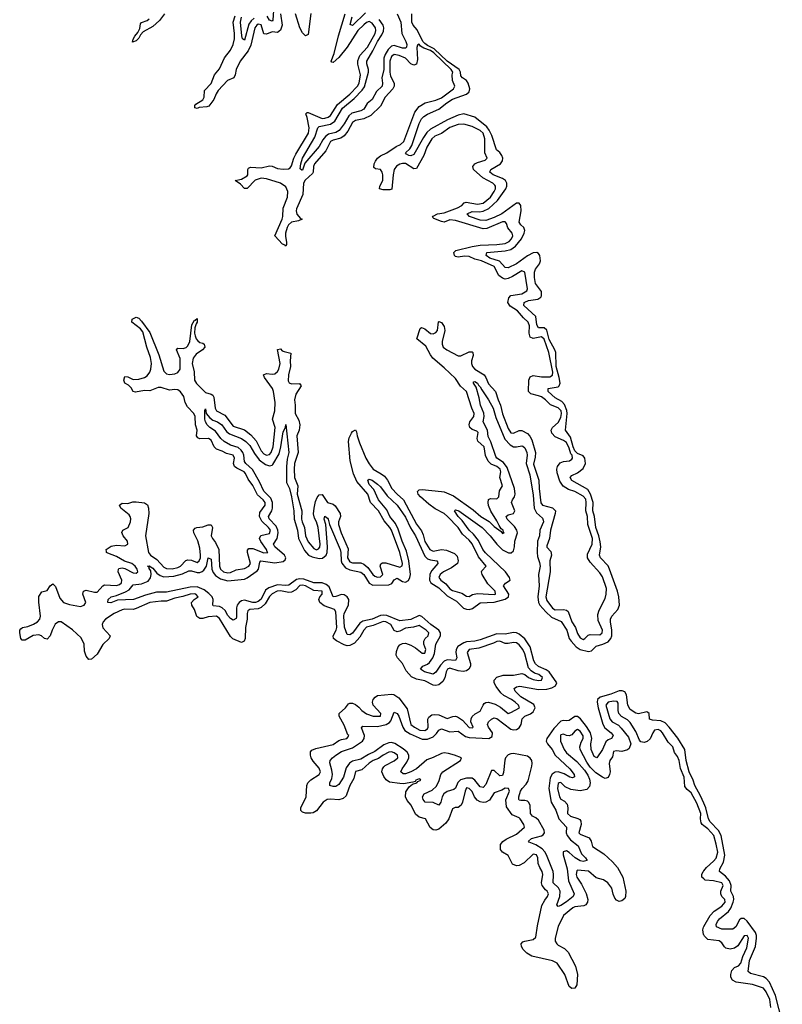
# Model space of a CAD drawing. Header units: inches. Extents: x 2494115 to 2685112, y 774173 to 915163.
# Tile 181 of 215: x 2665072 to 2670565, y 860474 to 867568. Entities that reach past the tile are written whole.
import ezdxf

# ---------------------------------------------------------------- set-up
doc = ezdxf.new("R2010")
doc.units = ezdxf.units.IN
doc.header["$MEASUREMENT"] = 0
doc.layers.add('C6866', color=7, linetype='Continuous')
doc.layers.add('C6876', color=7, linetype='Continuous')

msp = doc.modelspace()

# ---------------------------------------------------------------- linework, layer by layer
at = {"layer": 'C6866', "color": 5}
for points, elevation in [([(2666903.6, 867670), (2666896, 867564), (2666890, 867556.8), (2666870, 867564.3), (2666854.6, 867594.6)], 20), ([(2667170, 867612.8), (2667150, 867460.7), (2667130, 867452.5), (2667110, 867474.2), (2667090.7, 867510), (2667058.6, 867610)], 40), ([(2667563.2, 867616.8), (2667470, 867527.5), (2667452.6, 867532.6), (2667465.6, 867590)], 20), ([(2670000, 861760.8), (2669989.1, 861769.1), (2669981.3, 861781.3), (2669976.6, 861810), (2669977.6, 861850), (2669950, 861923.9), (2669910, 861997.9), (2669881, 862021), (2669862.9, 862043), (2669858.2, 862110), (2669832.9, 862172.9), (2669822.1, 862230), (2669810, 862259.1), (2669787.9, 862287.9), (2669776, 862330), (2669744, 862364), (2669702, 862430), (2669690, 862444), (2669670, 862454.2), (2669645.8, 862450), (2669631.8, 862430), (2669613.3, 862386.7), (2669592.4, 862367.6), (2669570, 862359.8), (2669546.3, 862366.3), (2669537.3, 862377.3), (2669510, 862440.4), (2669470, 862504.8), (2669450, 862524.5), (2669406.8, 862546.8), (2669388.3, 862568.3), (2669382.6, 862590), (2669383.9, 862643.9), (2669375.1, 862655.1), (2669350, 862658.8), (2669310, 862650.7), (2669295.2, 862630), (2669322.9, 862530), (2669339.1, 862510), (2669384.2, 862484.2), (2669404.6, 862464.6), (2669458.5, 862398.5), (2669474.8, 862350), (2669462.6, 862317.4), (2669450, 862307.1), (2669410, 862295.9), (2669370, 862299.4), (2669350, 862296.3), (2669341.9, 862258.1), (2669323.9, 862230), (2669318.5, 862210), (2669324.3, 862150), (2669321.4, 862130), (2669310, 862108.4), (2669290, 862100.7), (2669270, 862109.8), (2669223.1, 862143.1), (2669181.9, 862181.9), (2669158.2, 862218.2), (2669109.7, 862310), (2669107.6, 862330), (2669116.7, 862363.3), (2669129.8, 862390), (2669130.3, 862409.7), (2669110, 862442.5), (2669090, 862455), (2669070, 862442.6), (2669050, 862416.8), (2669030, 862408), (2669010, 862410.8), (2668990, 862421.3), (2668970, 862416.2), (2668967.6, 862410), (2668967.6, 862370), (2668993.8, 862310), (2669010, 862286.4), (2669084.4, 862224.4), (2669140.7, 862160.7), (2669164.5, 862124.5), (2669176.8, 862096.8), (2669181.6, 862070), (2669176.4, 862043.6), (2669157.6, 862022.4), (2669110, 862011.5), (2669042.7, 862022.7), (2669002.2, 862042.2), (2668970, 862072.1), (2668958.8, 862070), (2668950, 862064.5), (2668945.5, 862030), (2668959.2, 861970), (2668970, 861952), (2668997, 861937), (2669015.6, 861915.6), (2669021.4, 861890), (2669019.1, 861850), (2669039.5, 861830), (2669093.3, 861813.3), (2669106.1, 861806.1), (2669114.1, 861794.1), (2669117.3, 861770), (2669099.6, 861710), (2669110, 861701.2), (2669172.9, 861672.9), (2669187.5, 861650), (2669198.8, 861610), (2669278.7, 861558.7), (2669341.3, 861501.3), (2669379.1, 861459.1), (2669417.5, 861390), (2669438.8, 861290), (2669436.1, 861250), (2669430, 861237), (2669410, 861218.9), (2669390, 861214.7), (2669370, 861225.1), (2669358.9, 861238.9), (2669346.8, 861266.8), (2669336.5, 861310), (2669307.6, 861350), (2669276.4, 861370), (2669225.4, 861385.4), (2669170, 861432.3), (2669090, 861440.8), (2669084.3, 861435.7), (2669080.1, 861410), (2669084.2, 861390), (2669119.7, 861339.7), (2669153.1, 861273.1), (2669165.3, 861230), (2669162.7, 861210), (2669149.1, 861190.9), (2669136.6, 861183.4), (2669070, 861176.4), (2669057.2, 861170), (2668990, 861114), (2668950, 861033.8), (2668927.9, 860950), (2668929.7, 860929.7), (2668940.2, 860910), (2668950, 860900.2), (2668996.1, 860876.1), (2669023.5, 860850), (2669076.1, 860750), (2669088.8, 860690), (2669084.9, 860615.1), (2669071, 860590), (2669050, 860587.3), (2669030, 860602.7), (2668999.2, 860690), (2668943.5, 860770), (2668910, 860787.5), (2668760.7, 860820.7), (2668723.8, 860843.8), (2668698.8, 860870), (2668687.4, 860890), (2668684.7, 860910), (2668696.3, 860923.7), (2668710, 860930.2), (2668770, 860940.2), (2668790, 860957.4), (2668801.6, 861038.4), (2668834.2, 861185.8), (2668854.5, 861225.5), (2668874.1, 861250), (2668881.4, 861270), (2668870.5, 861290), (2668858.3, 861298.3), (2668835.3, 861330), (2668831.4, 861350), (2668840.8, 861410), (2668836.6, 861430), (2668818.7, 861458.7), (2668807.7, 861487.7), (2668804.7, 861530), (2668795.4, 861550), (2668770, 861556.3), (2668705.4, 861494.6), (2668670, 861475), (2668650, 861472.2), (2668622.8, 861482.8), (2668590, 861547.1), (2668549.9, 861569.9), (2668534.4, 861590), (2668535.6, 861624.4), (2668552.1, 861647.9), (2668575.8, 861664.2), (2668650, 861700.2), (2668707.8, 861750), (2668702.2, 861770), (2668678, 861810), (2668670, 861818), (2668620.4, 861840.4), (2668577.8, 861897.8), (2668573.5, 861946.5), (2668600.3, 862010), (2668594, 862030), (2668570, 862030.5), (2668543.9, 862016.1), (2668490, 861997.3), (2668455.2, 861944.8), (2668430, 861930.5), (2668410, 861927.8), (2668390, 861932.5), (2668366.1, 861946.1), (2668348, 861968), (2668330, 862006.3), (2668310.7, 862030), (2668290, 862032.7), (2668279.8, 862010), (2668260.9, 861930), (2668251.5, 861908.5), (2668230, 861892.8), (2668208.5, 861891.5), (2668190, 861882.6), (2668163.9, 861810), (2668140.6, 861779.4), (2668090, 861736.8), (2668070, 861728.2), (2668050, 861730.7), (2668027.8, 861747.8), (2667994.3, 861810), (2667950, 861823.2), (2667923.4, 861843.4), (2667891, 861910), (2667861.8, 861941.8), (2667850.4, 861970), (2667854.5, 862005.5), (2667878.4, 862041.6), (2667900.3, 862059.7), (2667932.3, 862070), (2667940.1, 862079.9), (2667960.9, 862090), (2667956.3, 862096.3), (2667950, 862099.5), (2667925.5, 862090), (2667919.5, 862080.5), (2667904.7, 862075.3), (2667836.4, 862063.6), (2667810, 862064.1), (2667735.8, 862075.8), (2667712, 862092), (2667694.6, 862114.6), (2667681.1, 862150), (2667684.5, 862170), (2667694.5, 862185.5), (2667704.9, 862195.1), (2667770, 862227.9), (2667794.6, 862250), (2667794.2, 862270), (2667770, 862286.4), (2667750, 862293.1), (2667730, 862291.6), (2667690, 862270.4), (2667655.7, 862244.3), (2667619, 862230), (2667590, 862212.2), (2667537.2, 862162.8), (2667490, 862152.2), (2667477.8, 862102.2), (2667448.8, 862050), (2667429.3, 861990.7), (2667422.9, 861977.1), (2667402.8, 861957.2), (2667370, 861946.7), (2667310, 861952.8), (2667285.5, 861950), (2667256.6, 861930), (2667210.7, 861869.3), (2667185.6, 861854.4), (2667170, 861850.6), (2667130, 861852.4), (2667110, 861857.6), (2667097.6, 861870), (2667095.9, 861890), (2667135, 861970), (2667141.3, 862050), (2667148.5, 862070), (2667168.2, 862091.8), (2667228.9, 862130), (2667237.9, 862150), (2667230, 862176.5), (2667186, 862226), (2667172.5, 862250), (2667165.4, 862270), (2667166.3, 862293.7), (2667175.7, 862304.3), (2667203.8, 862316.2), (2667330, 862345.2), (2667370, 862373.9), (2667390, 862382.9), (2667429.3, 862390), (2667439, 862401), (2667442.6, 862410), (2667436.3, 862416.3), (2667410, 862486.2), (2667372, 862550), (2667373.8, 862570), (2667418.2, 862610), (2667440.9, 862639.1), (2667450, 862644.6), (2667470, 862643.6), (2667490, 862634.9), (2667515.2, 862615.2), (2667536.1, 862590), (2667570, 862566.9), (2667617.3, 862550), (2667670, 862549.5), (2667672.8, 862570), (2667617.7, 862630), (2667612.2, 862650), (2667616.9, 862670), (2667632.2, 862687.8), (2667650, 862699), (2667750, 862709.4), (2667766.9, 862706.9), (2667801.8, 862681.8), (2667863.7, 862603.7), (2667889.1, 862490), (2667915.6, 862470), (2667954.9, 862450), (2667990, 862446.7), (2668010, 862459.5), (2668014.5, 862470), (2668012.2, 862527.8), (2668018, 862542), (2668041.1, 862559), (2668057.5, 862562.5), (2668090, 862559.3), (2668150, 862534), (2668191.5, 862548.5), (2668210, 862550.3), (2668225.9, 862545.9), (2668261.5, 862521.5), (2668310, 862468.4), (2668334, 862466), (2668338.4, 862470), (2668321.7, 862510), (2668323.1, 862530), (2668331.3, 862548.7), (2668352.4, 862567.6), (2668390, 862586), (2668409.8, 862630.2), (2668418, 862642), (2668430.7, 862649.3), (2668450, 862651.7), (2668497.7, 862637.7), (2668535.4, 862615.4), (2668590, 862570.3), (2668610, 862575.6), (2668672.6, 862610), (2668664.7, 862630), (2668641.6, 862650), (2668615.5, 862670), (2668559.1, 862699.1), (2668538.3, 862718.3), (2668503.4, 862763.4), (2668490.6, 862790), (2668489.8, 862810), (2668508.3, 862831.7), (2668554.2, 862845.8), (2668630, 862846.6), (2668690, 862858.6), (2668711.1, 862851.1), (2668736.9, 862830), (2668770, 862814.5), (2668810, 862808.1), (2668831.3, 862810), (2668838.4, 862830), (2668812.2, 862850), (2668781, 862861), (2668756.4, 862876.4), (2668737.9, 862897.9), (2668710, 862998.7), (2668696.3, 863030), (2668670, 863063.5), (2668650, 863077.8), (2668630, 863081.5), (2668590, 863072.8), (2668570, 863073.6), (2668530, 863089.7), (2668510, 863088.5), (2668485, 863075), (2668380.1, 863039.9), (2668308.8, 863030), (2668294.9, 863010), (2668320.2, 862930), (2668319.6, 862910), (2668307.8, 862890), (2668290, 862877.7), (2668266.9, 862873.1), (2668230, 862875.8), (2668170, 862896.4), (2668152.9, 862890), (2668143.1, 862870), (2668133.4, 862826.7), (2668119.7, 862800.3), (2668090, 862775.3), (2668070, 862771.4), (2668050, 862774), (2667990, 862805.4), (2667930, 862816.6), (2667894.4, 862834.4), (2667856.6, 862876.6), (2667829.8, 862930), (2667793.5, 862970), (2667783.5, 862990), (2667785, 863015), (2667798.3, 863050), (2667810, 863063.7), (2667830, 863074), (2667850, 863075.2), (2667890, 863062.6), (2667923.4, 863043.4), (2667970, 863003.2), (2667990, 863005), (2667997.8, 863030), (2667982, 863070), (2667982.4, 863090), (2667992.9, 863110), (2668013.7, 863130), (2668018.5, 863150), (2667998.7, 863170), (2667950, 863204.5), (2667908.4, 863191.6), (2667850, 863184.3), (2667810, 863161.9), (2667790, 863158.3), (2667768.3, 863168.3), (2667745.4, 863210), (2667710, 863229.9), (2667690, 863231.7), (2667617.1, 863202.9), (2667570, 863191.6), (2667550, 863170.5), (2667521.7, 863118.3), (2667483.1, 863076.9), (2667450, 863059), (2667430, 863057.7), (2667410, 863063.9), (2667352.8, 863092.8), (2667332.7, 863110), (2667330.4, 863130), (2667350.5, 863169.5), (2667355.2, 863190), (2667350, 863301.3), (2667338.3, 863318.3), (2667264, 863344), (2667232.7, 863370), (2667225.5, 863390), (2667232.8, 863410), (2667250.4, 863430), (2667249.7, 863449.7), (2667190, 863454.5), (2667130, 863488.4), (2667110, 863493.2), (2667089.5, 863490.5), (2667060.7, 863459.3), (2667030, 863443.8), (2667010, 863440.5), (2666950, 863452.3), (2666927.5, 863450), (2666889.3, 863430.7), (2666870, 863412.4), (2666840, 863360), (2666810, 863332.7), (2666790, 863324.1), (2666730, 863318.7), (2666715, 863310), (2666710.6, 863290), (2666711.4, 863250), (2666699.5, 863190), (2666696.1, 863110), (2666689, 863091), (2666670, 863080.5), (2666608, 863108), (2666590, 863123.2), (2666510, 863254), (2666490, 863269.9), (2666430, 863265.2), (2666390, 863253.4), (2666370, 863253.4), (2666347.8, 863267.8), (2666330, 863317.6), (2666312.7, 863350), (2666309.1, 863370), (2666328.9, 863391.1), (2666356.2, 863410), (2666339.7, 863430), (2666330, 863432.3), (2666300.3, 863430), (2666247.8, 863412.2), (2666190, 863400.1), (2666130, 863378.2), (2666090, 863377.9), (2666010, 863368), (2665910, 863324.9), (2665890, 863319.9), (2665830, 863321.5), (2665810, 863317.1), (2665753.2, 863290), (2665690, 863247.9), (2665672.1, 863230), (2665664.8, 863210), (2665670, 863185.7), (2665723.2, 863130), (2665717.3, 863110), (2665670, 863066.1), (2665630, 862996.5), (2665590, 862961.6), (2665570, 862959.3), (2665550, 862983.5), (2665538.9, 863018.9), (2665535.5, 863070), (2665514.1, 863114.1), (2665452, 863171.9), (2665370, 863229.5), (2665350, 863229.5), (2665327.1, 863212.9), (2665304.7, 863170), (2665290, 863128.3), (2665270, 863105.3), (2665250, 863109.8), (2665228.6, 863128.6), (2665210, 863137.3), (2665169.2, 863130.8), (2665110, 863097.3), (2665090, 863096.8), (2665080.3, 863110), (2665071.6, 863150), (2665072.2, 863170), (2665080, 863180), (2665090.7, 863189.3), (2665130, 863196.8), (2665170, 863212.3), (2665200.2, 863230), (2665217.8, 863250), (2665222, 863270), (2665209.4, 863370.6), (2665210, 863412.2), (2665230, 863444.9), (2665270, 863455.5), (2665290, 863488.4), (2665310, 863503.1), (2665330, 863483.7), (2665360.4, 863400.4), (2665387.3, 863370), (2665430, 863354.3), (2665510, 863339.7), (2665536.6, 863350), (2665548.6, 863370), (2665526.9, 863430), (2665531.8, 863450), (2665550, 863458.3), (2665610, 863442.8), (2665630, 863443.9), (2665669.7, 863490.3), (2665683.2, 863496.8), (2665770, 863492.5), (2665790, 863498.1), (2665804.5, 863510), (2665807.3, 863530), (2665780.5, 863590), (2665782.4, 863610), (2665786.7, 863613.3), (2665810, 863617.9), (2665830, 863614.6), (2665890, 863583.7), (2665910, 863579.4), (2665923.5, 863590), (2665917.8, 863610), (2665904.1, 863630), (2665878.5, 863650), (2665826.8, 863666.8), (2665770, 863701.2), (2665705.7, 863725.8), (2665698, 863730), (2665696.5, 863736.5), (2665694.6, 863750), (2665730, 863774.5), (2665770, 863782.3), (2665830, 863778), (2665851.7, 863790), (2665849.3, 863810), (2665816.6, 863850), (2665806.5, 863873.5), (2665815.1, 863890), (2665852.3, 863910), (2665869.9, 863950), (2665873, 863973.1), (2665868.2, 863990), (2665859.9, 863999.9), (2665799.8, 864050), (2665791.2, 864070), (2665810, 864084.4), (2665850, 864083.2), (2665886.7, 864093.3), (2665910, 864094.6), (2665970, 864088.3), (2665993, 864073), (2665999.6, 864050), (2666002.2, 864010), (2665977.4, 863850), (2665999, 863730), (2666015.1, 863710), (2666059.6, 863679.6), (2666110, 863622.7), (2666130, 863614.5), (2666170, 863612.6), (2666210, 863620.4), (2666230, 863631.8), (2666267.9, 863672.1), (2666283.3, 863676.7), (2666310, 863673.4), (2666350, 863656.4), (2666365.2, 863670), (2666373.3, 863690), (2666374.8, 863710), (2666370, 863759.7), (2666354.1, 863814.1), (2666325.9, 863870), (2666324.6, 863890), (2666335.4, 863904.6), (2666348, 863910), (2666390, 863914), (2666430, 863927.8), (2666450, 863928.1), (2666460.4, 863910), (2666451.8, 863850), (2666460.3, 863830), (2666482.3, 863802.3), (2666507.3, 863750), (2666511.6, 863630), (2666518, 863610), (2666539.7, 863590), (2666570, 863583.8), (2666590, 863586.4), (2666630, 863604.3), (2666690, 863615.2), (2666721.8, 863630), (2666733.7, 863650), (2666712, 863730), (2666712.6, 863747.4), (2666722.8, 863757.2), (2666750, 863758.7), (2666830, 863728.2), (2666858.3, 863730), (2666853.6, 863733.6), (2666850.4, 863750), (2666807.9, 863807.9), (2666800.1, 863830), (2666807.9, 863852.1), (2666870, 863867.4), (2666876.7, 863883.3), (2666877.5, 863890), (2666864.6, 863910), (2666816.2, 863956.1), (2666798.9, 863990), (2666801.2, 864018.8), (2666838.9, 864070), (2666839.4, 864090), (2666826.7, 864110), (2666785.1, 864145.1), (2666750, 864213), (2666717.6, 864257.6), (2666698.4, 864298.4), (2666687.6, 864310), (2666636.1, 864336.1), (2666618.8, 864350), (2666612.1, 864370), (2666619.6, 864410), (2666609.9, 864429.9), (2666561.9, 864441.9), (2666530, 864459.9), (2666490, 864473.8), (2666473.5, 864490), (2666450, 864539.7), (2666432.2, 864550), (2666370, 864547.6), (2666354.5, 864554.5), (2666346.1, 864570), (2666350.3, 864610), (2666337, 864650), (2666336.8, 864710), (2666325.6, 864730), (2666279.8, 864779.8), (2666264.8, 864810), (2666252.9, 864852.9), (2666230, 864887.2), (2666210, 864900.6), (2666190, 864903.5), (2666150, 864899.8), (2666090, 864917.2), (2666070, 864917.8), (2666010, 864893.1), (2665970, 864896.2), (2665904.9, 864884.9), (2665889.9, 864889.9), (2665875.4, 864915.4), (2665855.2, 864935.2), (2665828.4, 864950), (2665821.2, 864970), (2665830, 864997.4), (2665850, 864994.8), (2665890, 864976.2), (2665930, 864978.8), (2665970, 864991.1), (2665990, 865002.1), (2666010, 865029.4), (2666016.9, 865050), (2666020.1, 865090), (2666013.3, 865133.3), (2665986.5, 865210), (2665959, 865319), (2665942, 865342), (2665879.1, 865390), (2665883, 865410), (2665910, 865425.5), (2665930, 865416.8), (2665950, 865395.9), (2666010, 865313.7), (2666073.5, 865153.5), (2666110, 865036), (2666130, 865016.2), (2666150, 865011.9), (2666190, 865017.8), (2666210, 865025.8), (2666227.3, 865050), (2666226.6, 865126.6), (2666201, 865190), (2666210, 865201.2), (2666250, 865199.2), (2666270, 865205.8), (2666281.9, 865218.1), (2666296.3, 865250), (2666312.1, 865370), (2666330, 865404), (2666336.4, 865403.6), (2666350, 865416.4), (2666350.6, 865390), (2666342.2, 865377.8), (2666333, 865347), (2666330.5, 865310), (2666334.6, 865290), (2666342.2, 865270), (2666354.3, 865254.3), (2666370, 865242.1), (2666390, 865237.6), (2666400.2, 865230), (2666405.1, 865210), (2666389.3, 865190), (2666341.8, 865158.2), (2666321.4, 865130), (2666315, 865090), (2666328, 865030), (2666331.1, 864970), (2666346.3, 864946.3), (2666410, 864883), (2666451.2, 864871.1), (2666462.9, 864863), (2666469.4, 864849.4), (2666480.1, 864770), (2666490.1, 864750.1), (2666550, 864718), (2666610, 864640.5), (2666690, 864612.8), (2666737.4, 864577.5), (2666774.2, 864534.2), (2666810, 864460.8), (2666830, 864440.1), (2666850, 864430.1), (2666870, 864435.4), (2666882.4, 864450), (2666896.9, 864490), (2666912.2, 864630), (2666893.9, 864690), (2666909.9, 864750.1), (2666911.9, 864810), (2666899.6, 864890), (2666892.2, 864910), (2666834.3, 864990), (2666828.2, 865010), (2666850, 865019.3), (2666890, 865015.1), (2666910, 865017.6), (2666930, 865033), (2666938.8, 865050), (2666947.1, 865090), (2666930, 865191.3), (2666950, 865197.3), (2666963.5, 865183.5), (2666977.2, 865177.2), (2667024.6, 865164.6), (2667019.9, 865110), (2667021.9, 865070), (2667008.1, 865010), (2667006.3, 864966.3), (2667012.6, 864952.6), (2667030, 864944.4), (2667088, 864948), (2667100.1, 864930), (2667061.2, 864870), (2667051.1, 864830), (2667055.8, 864790), (2667055.1, 864730), (2667083.7, 864683.7), (2667089.7, 864650), (2667084.5, 864610), (2667068.7, 864570), (2667077.9, 864450), (2667052.4, 864370), (2667049.2, 864330), (2667051.9, 864270), (2667075.8, 864210), (2667071.4, 864150), (2667103.9, 864030), (2667102.7, 863970), (2667105.9, 863950), (2667122.4, 863910), (2667129.5, 863850), (2667150, 863806.4), (2667190, 863758.5), (2667210, 863748.7), (2667224.8, 863755.2), (2667232.8, 863767.2), (2667235.2, 863790), (2667222.1, 863910), (2667210, 863949.8), (2667196, 863976), (2667188.2, 864008.2), (2667192.2, 864050), (2667202.8, 864097.3), (2667214.9, 864125.1), (2667230, 864144.1), (2667250, 864147.1), (2667289, 864089), (2667330, 864077.7), (2667344.8, 864064.8), (2667380.1, 864010), (2667383, 863990), (2667368.6, 863950), (2667367.7, 863930), (2667387.8, 863870), (2667436.7, 863756.7), (2667432.8, 863690), (2667450, 863661.7), (2667470, 863654.1), (2667530, 863654.6), (2667550, 863646), (2667580.4, 863620.4), (2667616.6, 863570), (2667630, 863558.4), (2667650, 863550.8), (2667670, 863553.2), (2667686.8, 863570), (2667669.3, 863630), (2667673.4, 863646.6), (2667685.2, 863654.8), (2667710, 863654.7), (2667810, 863623.4), (2667826, 863634), (2667829.9, 863650.1), (2667811.2, 863730), (2667750, 863891.1), (2667738.4, 863910), (2667696.4, 863956.4), (2667656.6, 864030), (2667599.7, 864090), (2667580.7, 864150), (2667500.2, 864240.2), (2667475.4, 864295.4), (2667451.8, 864390), (2667441.1, 864530), (2667445.4, 864554.6), (2667462, 864590), (2667470, 864601), (2667490, 864612.3), (2667498.7, 864598.7), (2667502.7, 864570), (2667519, 864519), (2667564.1, 864410), (2667588.5, 864368.5), (2667617.1, 864330), (2667676.8, 864296.8), (2667698.6, 864278.6), (2667722.1, 864250), (2667752, 864190), (2667790, 864150.1), (2667837.6, 864110), (2667930, 863933.2), (2667966, 863886), (2667977.9, 863857.9), (2667990, 863808.7), (2668025.9, 863750), (2668050, 863739.8), (2668110, 863752.1), (2668146.3, 863746.3), (2668203.1, 863723.1), (2668223.1, 863703.1), (2668231.5, 863670), (2668225.7, 863650), (2668181.2, 863618.8), (2668124.2, 863590), (2668100.2, 863570), (2668091.5, 863550), (2668106.5, 863530), (2668142.4, 863502.5), (2668170, 863467.8), (2668190, 863455.2), (2668255.7, 863435.8), (2668290, 863415.6), (2668310, 863413.1), (2668333.2, 863426.8), (2668370, 863434.6), (2668490, 863425.7), (2668498.7, 863430), (2668495.8, 863450), (2668444.8, 863504.8), (2668402.2, 863570), (2668398.3, 863590), (2668401.8, 863598.2), (2668433, 863630), (2668377.2, 863697.2), (2668330, 863792), (2668310, 863817.2), (2668262.4, 863862.4), (2668230.8, 863910), (2668154.1, 863990), (2668130, 864010.3), (2668064.1, 864044.1), (2668018.2, 864078.2), (2667959.6, 864130), (2667942.8, 864150), (2667936.8, 864170), (2667950, 864181.5), (2667970, 864183.4), (2668110, 864169.7), (2668130, 864165.6), (2668197.2, 864137.2), (2668338, 864038), (2668393.4, 863990), (2668453, 863953), (2668490, 863916.5), (2668540.7, 863880.7), (2668550, 863866.4), (2668562, 863870), (2668556.5, 863876.5), (2668555.6, 863890), (2668540.6, 863900.6), (2668524.5, 863924.5), (2668510, 863956.4), (2668466.3, 864026.3), (2668448.9, 864069), (2668445.9, 864090), (2668449.9, 864110.1), (2668462.1, 864117.9), (2668510, 864117.2), (2668522.8, 864130), (2668527.4, 864172.6), (2668548.8, 864210), (2668530.8, 864270), (2668537, 864310), (2668532.9, 864330), (2668510, 864348.1), (2668467, 864367), (2668446.4, 864386.4), (2668427.6, 864427.6), (2668416.8, 864490), (2668372.4, 864532.4), (2668367.7, 864550), (2668374.1, 864594.1), (2668363.6, 864603.6), (2668330, 864615.6), (2668313.4, 864630), (2668308.6, 864650), (2668313.8, 864670), (2668344, 864710), (2668346.2, 864730), (2668328.1, 864770), (2668291.3, 864890), (2668248.3, 864928.3), (2668210, 864983), (2668130, 865060.5), (2668048.8, 865128.8), (2668030, 865152.7), (2667997.1, 865217.1), (2667931.7, 865270), (2667956.8, 865343.2), (2667966.6, 865350), (2667990, 865340.8), (2668030, 865308.4), (2668050, 865304.7), (2668070, 865314), (2668081.9, 865330), (2668087.9, 865392.1), (2668090, 865394.6), (2668110, 865386), (2668130, 865356.9), (2668134.9, 865330), (2668115.2, 865250), (2668114.1, 865230), (2668122, 865210), (2668149.1, 865189.1), (2668230, 865146.9), (2668250, 865146.8), (2668310, 865175.3), (2668330, 865174.3), (2668335.9, 865170), (2668338.9, 865150), (2668325.3, 865110), (2668326.1, 865090), (2668334, 865070), (2668350.1, 865050), (2668417, 865010), (2668430.6, 864990.6), (2668450, 864945.2), (2668499.9, 864890), (2668517.9, 864830), (2668536.1, 864790), (2668549, 864729), (2668590, 864622.5), (2668610, 864591.6), (2668630, 864588.8), (2668670, 864609.6), (2668690, 864609.2), (2668730, 864587.9), (2668747.2, 864567.2), (2668761, 864541), (2668786.6, 864450), (2668784.9, 864415.1), (2668773.1, 864366.9), (2668812.4, 864250), (2668814.6, 864190), (2668827, 864087), (2668838.3, 864070), (2668910.8, 864050.8), (2668932.4, 864030), (2668930.2, 864010), (2668894.6, 863890), (2668889.1, 863830), (2668870, 863778), (2668870, 863768.8), (2668896.7, 863736.7), (2668901.9, 863710), (2668889.6, 863670), (2668892.3, 863590), (2668861.9, 863410), (2668870, 863382.6), (2668910, 863327.5), (2668930, 863317.2), (2668990, 863319.8), (2669010, 863314.3), (2669023.5, 863303.5), (2669050, 863230.2), (2669075.7, 863190), (2669090, 863144.9), (2669110, 863115.2), (2669130, 863103.5), (2669143, 863110), (2669166.1, 863133.9), (2669180.2, 863139.8), (2669250, 863137.2), (2669267.1, 863150), (2669271, 863170), (2669239.9, 863239.9), (2669236.7, 863283.3), (2669245.2, 863314.8), (2669290, 863397.1), (2669297.2, 863430), (2669298.4, 863470), (2669270, 863554.8), (2669250, 863583.5), (2669180.9, 863660.9), (2669163.2, 863690), (2669162.2, 863717.8), (2669195.9, 863790), (2669198.4, 863830), (2669164.9, 863930), (2669162.3, 863990), (2669149.2, 864030), (2669153.6, 864090), (2669150, 864112.5), (2669130, 864136.5), (2669070, 864169), (2669024, 864184), (2668987.1, 864207.1), (2668962.5, 864242.5), (2668943.9, 864303.9), (2668941.6, 864330), (2668945.8, 864350), (2668964.3, 864375.7), (2668990, 864385.7), (2669031.4, 864390), (2669050, 864401.3), (2669054.5, 864410), (2669050.8, 864430), (2669041, 864441), (2669030, 864481.4), (2669010, 864522), (2668990, 864535.9), (2668930, 864561.6), (2668904.9, 864590), (2668900.8, 864610), (2668910.4, 864629.6), (2668950, 864666.4), (2668970, 864703.2), (2668974.4, 864730), (2668972.1, 864750), (2668950, 864771.1), (2668894.3, 864794.3), (2668859.9, 864830), (2668831.5, 864850), (2668810, 864859.4), (2668752.7, 864872.7), (2668736.7, 864890), (2668738.3, 864970), (2668750, 864995.1), (2668770, 865005.8), (2668830, 864994.2), (2668890, 864995.6), (2668910, 865006.3), (2668911.3, 865028.6), (2668884.1, 865170), (2668850, 865265.4), (2668830, 865282.4), (2668770.3, 865270.3), (2668750, 865281.8), (2668742.5, 865310), (2668743.5, 865363.5), (2668733.8, 865390), (2668700.7, 865420.7), (2668658.4, 865470), (2668604.1, 865504.1), (2668589.2, 865530), (2668594.8, 865565.2), (2668610, 865580.6), (2668690, 865593.2), (2668725.7, 865614.3), (2668730.7, 865630), (2668710, 865749.7), (2668690, 865758), (2668622.6, 865717.4), (2668590, 865703), (2668570, 865699.9), (2668550, 865705.2), (2668524.4, 865724.4), (2668488.7, 865790), (2668398.9, 865830), (2668350, 865843.1), (2668310, 865861.1), (2668276.7, 865863.3), (2668230, 865857.3), (2668210, 865863.1), (2668202.9, 865870), (2668199.7, 865890), (2668214.7, 865905.3), (2668330, 865935.3), (2668390, 865942.7), (2668510, 865947.4), (2668570, 865956.4), (2668596.7, 865970), (2668615.3, 865990), (2668623.6, 866010), (2668618.4, 866030), (2668587.9, 866067.9), (2668578.9, 866098.9), (2668570, 866113), (2668550, 866112.6), (2668435.9, 866064.1), (2668410, 866060.6), (2668210, 866122.4), (2668170, 866125.2), (2668130, 866108.8), (2668110, 866113.3), (2668056, 866136), (2668046.4, 866146.4), (2668050, 866153.4), (2668081.7, 866170), (2668130, 866177.9), (2668226.6, 866213.4), (2668255.7, 866230), (2668272.4, 866247.6), (2668287.2, 866252.8), (2668370, 866239), (2668410, 866246.8), (2668462.2, 866290), (2668489.9, 866330.1), (2668498.2, 866350), (2668498.9, 866370), (2668495.1, 866375.1), (2668480.5, 866390), (2668408.1, 866428.1), (2668341.3, 866490), (2668335, 866510), (2668351.4, 866530), (2668370, 866539.9), (2668424.3, 866555.7), (2668438.6, 866570), (2668422.5, 866610), (2668421.4, 866710), (2668411, 866750), (2668390, 866771), (2668330, 866798.2), (2668270, 866815.4), (2668230, 866814), (2668170, 866792.5), (2668111.2, 866748.8), (2668062.9, 866730), (2668040.6, 866710), (2668003.9, 866650), (2667983.4, 866590), (2667930, 866495.8), (2667910, 866494.8), (2667850, 866531.9), (2667830, 866532.8), (2667810, 866527.2), (2667787, 866513), (2667770, 866488.8), (2667762.3, 866450), (2667753.3, 866346.7), (2667738.5, 866341.5), (2667690, 866342.6), (2667664.4, 866350), (2667665, 866370), (2667687.1, 866410), (2667687.2, 866450), (2667682, 866470), (2667670, 866488.2), (2667634.1, 866494.1), (2667623.7, 866503.7), (2667625.3, 866530), (2667635.9, 866550), (2667649.2, 866570.8), (2667670, 866588.4), (2667716.5, 866610), (2667784.7, 866655.3), (2667814.7, 866670), (2667839.1, 866690), (2667918.7, 866901.3), (2667950, 866942.9), (2667991.5, 866968.5), (2668070, 866989.2), (2668110, 867006.4), (2668197.1, 867070), (2668207.4, 867090), (2668190.6, 867130.6), (2668187.8, 867170), (2668191.3, 867190), (2668179.2, 867210), (2668055.8, 867330), (2668030, 867345.7), (2667983.7, 867363.6), (2667958.7, 867378.6), (2667950, 867392.3), (2667936.3, 867383.7), (2667932.4, 867367.6), (2667937.5, 867282.5), (2667930, 867248.5), (2667910, 867241.5), (2667890, 867249.8), (2667851.6, 867290), (2667806.4, 867310), (2667770, 867316.7), (2667750, 867303.6), (2667738.2, 867270), (2667737.6, 867190), (2667741.7, 867161.7), (2667768.4, 867110), (2667768.4, 867090), (2667760.1, 867070), (2667703.4, 867010), (2667670, 866945.6), (2667601.6, 866878.4), (2667550, 866853.8), (2667490, 866842.2), (2667470, 866827), (2667434.3, 866765.7), (2667408.5, 866731.5), (2667384.2, 866715.8), (2667330, 866700.6), (2667310, 866690), (2667276.7, 866623.3), (2667195.9, 866530), (2667188, 866510), (2667186.4, 866470), (2667180.5, 866459.5), (2667127.9, 866412.1), (2667115.5, 866390), (2667112.1, 866310), (2667066.7, 866206.7), (2667063.2, 866190), (2667067.3, 866167.3), (2667095.3, 866135.3), (2667105.7, 866130), (2667080.7, 866119.3), (2667030, 866108.4), (2667008.8, 866091.3), (2666997.7, 866070), (2666986.4, 866030), (2666986.1, 866006), (2666993.9, 865966.1), (2666994.4, 865945.6), (2666990, 865936.2), (2666983.9, 865944), (2666965.6, 865950), (2666908.5, 866010), (2666961.7, 866130), (2666966.6, 866150), (2666969.1, 866210.9), (2667001.7, 866290), (2667003.6, 866330), (2666990, 866363.6), (2666950, 866391.3), (2666850, 866421.5), (2666810, 866425.9), (2666767.3, 866412.7), (2666710, 866351.4), (2666690, 866353.2), (2666663, 866383), (2666622.7, 866410), (2666670, 866418.3), (2666710, 866442.9), (2666716.1, 866450), (2666714.8, 866490), (2666720.4, 866499.6), (2666733.7, 866506.3), (2666810, 866500.1), (2666870, 866515.8), (2666890, 866514.1), (2666930, 866496.8), (2666968.6, 866491.5), (2667006.9, 866493.1), (2667019.1, 866500.9), (2667030, 866514.2), (2667046.1, 866570), (2667060.6, 866599.4), (2667152.9, 866750), (2667157.3, 866790), (2667142.7, 866862.7), (2667132.8, 866890), (2667141.4, 866898.6), (2667150, 866899.6), (2667250, 866857.3), (2667270, 866857.6), (2667294.5, 866865.6), (2667310, 866878), (2667361.6, 866958.4), (2667450, 867032), (2667504.8, 867090), (2667517.4, 867110), (2667527.4, 867170), (2667507.8, 867247.8), (2667508.1, 867271.9), (2667522, 867310), (2667576.8, 867370), (2667632.6, 867470), (2667638.3, 867490), (2667633.8, 867510), (2667610, 867543.2), (2667590, 867555.7), (2667570, 867548.8), (2667550, 867531.2), (2667508.6, 867490), (2667430.6, 867369.4), (2667370, 867296.3), (2667330, 867260.9), (2667321.4, 867261.4), (2667315.1, 867270), (2667336, 867324), (2667367.3, 867452.7), (2667415.9, 867610)], 40), ([(2670000, 861923.7), (2669977.2, 861977.2), (2669934.4, 862050), (2669923.3, 862090), (2669895.6, 862150), (2669872.4, 862230), (2669862.2, 862310), (2669812.9, 862392.9), (2669751.5, 862471.6), (2669722, 862502), (2669690, 862516.2), (2669630, 862522.2), (2669609.4, 862529.4), (2669605.1, 862570), (2669597.8, 862577.8), (2669590, 862580.5), (2669530, 862568.1), (2669510, 862572.3), (2669470, 862598.6), (2669451.5, 862630), (2669443, 862703), (2669430, 862725.3), (2669412.2, 862732.2), (2669390, 862733.5), (2669331.2, 862708.8), (2669253.5, 862686.5), (2669235.2, 862670), (2669232.1, 862650), (2669238.2, 862610), (2669271.6, 862491.6), (2669286.6, 862466.6), (2669332.3, 862430), (2669346.8, 862410), (2669336, 862390), (2669310, 862379.9), (2669294.8, 862365.2), (2669270.1, 862309.9), (2669230, 862249.8), (2669210, 862259.1), (2669188.3, 862310), (2669185.7, 862350), (2669194.2, 862390), (2669182.8, 862430), (2669155.8, 862475.8), (2669110.8, 862530.8), (2669090, 862546.8), (2669070, 862547.3), (2669030, 862518.1), (2669010, 862515.7), (2668990, 862519.3), (2668970, 862514.9), (2668919.1, 862460.9), (2668868, 862390), (2668863.5, 862370), (2668872.7, 862350), (2668908.6, 862310), (2668929.2, 862269.2), (2669035.1, 862170), (2669066.6, 862130), (2669067.8, 862112.2), (2669053.8, 862106.2), (2669035.8, 862110), (2668994.8, 862134.8), (2668950, 862148), (2668930, 862147.1), (2668906.5, 862133.5), (2668893.7, 862106.3), (2668883.1, 862030), (2668899.7, 861930), (2668933.3, 861873.3), (2668955.5, 861810), (2669010.1, 861750), (2669008.8, 861710), (2669015.2, 861690), (2669040, 861660), (2669094.8, 861614.8), (2669119, 861559), (2669148.2, 861530), (2669159.5, 861510), (2669130, 861503.4), (2669110, 861507), (2669072.6, 861530), (2669030, 861568.7), (2669010, 861580.2), (2668987.4, 861572.6), (2668987.4, 861550), (2669015.7, 861450), (2669024.1, 861364.1), (2669066.8, 861270), (2669057.9, 861250), (2669010, 861212.9), (2668970, 861185.5), (2668950, 861179.7), (2668940.4, 861190), (2668962.9, 861250), (2668964.7, 861290), (2668952.4, 861312.5), (2668914.6, 861350), (2668917.6, 861410), (2668913.5, 861430), (2668866.4, 861550), (2668853.5, 861573.5), (2668834.5, 861594.5), (2668790, 861623.6), (2668742.5, 861642.5), (2668737.6, 861650), (2668757.6, 861670), (2668830, 861688.7), (2668843.8, 861696.2), (2668853.1, 861710), (2668849.5, 861730), (2668810, 861801.1), (2668790, 861818.5), (2668766.3, 861830), (2668751.1, 861850), (2668747.9, 861910), (2668738.1, 861930), (2668730, 861937.3), (2668710, 861943.5), (2668682.2, 861942.3), (2668670, 861944.4), (2668666.3, 861950), (2668667.1, 861970), (2668679.9, 862010), (2668691.7, 862030), (2668720.5, 862059.5), (2668735.4, 862084.7), (2668760.4, 862190), (2668763.1, 862210), (2668759.8, 862230), (2668748.6, 862248.6), (2668730, 862263), (2668630, 862281.1), (2668610, 862279.3), (2668589.4, 862270.6), (2668571.8, 862250), (2668566.2, 862233.8), (2668556.3, 862143.7), (2668550, 862122.4), (2668530, 862121), (2668490, 862157.8), (2668470, 862159.1), (2668430, 862058), (2668410, 862035.4), (2668390, 862041.3), (2668350, 862088.7), (2668330, 862103.2), (2668290, 862103.8), (2668247.4, 862092.6), (2668227.2, 862072.8), (2668210, 862032.4), (2668198.7, 862021.3), (2668150, 862006.8), (2668128.2, 861991.8), (2668114.2, 861970), (2668104.6, 861930), (2668090, 861909.8), (2668050, 861928.9), (2667991.5, 861931.5), (2667978.2, 861950), (2667972.4, 861970), (2667984.8, 861990), (2668043, 862017), (2668073.4, 862046.6), (2668093.6, 862086.4), (2668104.5, 862130), (2668118.8, 862150), (2668248.2, 862230), (2668253.3, 862250), (2668203.7, 862270), (2668161, 862281), (2668130, 862285.2), (2668110, 862282.1), (2668050, 862252.6), (2668003.8, 862236.2), (2667930, 862171), (2667890, 862148.1), (2667850, 862134.5), (2667835.1, 862135.1), (2667818, 862150), (2667826.6, 862170), (2667861.2, 862218.8), (2667874, 862250), (2667874.2, 862270), (2667863.1, 862290), (2667834.1, 862314.1), (2667773.9, 862353.9), (2667750, 862361.3), (2667730, 862359.1), (2667696, 862344), (2667630, 862296.4), (2667585.3, 862274.7), (2667530, 862239.9), (2667470, 862225.6), (2667447.3, 862212.7), (2667423.1, 862176.9), (2667405.4, 862110), (2667370, 862057.4), (2667350, 862043.9), (2667330, 862043.1), (2667306.6, 862050), (2667306.6, 862070), (2667319.9, 862100.1), (2667323.9, 862130), (2667320.5, 862160.5), (2667305.9, 862214.1), (2667308.7, 862230), (2667325.3, 862250), (2667347.9, 862270), (2667390, 862296.6), (2667470, 862322.9), (2667540.1, 862370), (2667553.9, 862390), (2667556.3, 862410), (2667533.9, 862466.1), (2667542.9, 862477.1), (2667650, 862476.4), (2667710.8, 862489.2), (2667735.8, 862504.2), (2667744.4, 862515.6), (2667770, 862578), (2667790, 862569.3), (2667802.2, 862550), (2667831.2, 862470), (2667847.2, 862447.2), (2667883.6, 862423.6), (2667970, 862384.5), (2668010, 862385.2), (2668050, 862401.9), (2668075.4, 862424.6), (2668090, 862448.8), (2668110, 862460.1), (2668170, 862437.3), (2668230, 862441.1), (2668283.7, 862403.7), (2668310, 862395.4), (2668451.5, 862388.5), (2668475.3, 862404.7), (2668477, 862430), (2668449.2, 862470), (2668441.3, 862490), (2668449.9, 862510), (2668470, 862529.6), (2668490, 862539.3), (2668510, 862532.5), (2668610, 862457.7), (2668630, 862452.8), (2668650, 862454.8), (2668670, 862466), (2668683.7, 862490), (2668690.7, 862530), (2668710.2, 862549.8), (2668751.9, 862568.1), (2668770, 862581.6), (2668784.9, 862610), (2668775.1, 862635.1), (2668682.1, 862690), (2668640.2, 862730), (2668633.3, 862750), (2668650, 862760.7), (2668673.8, 862766.2), (2668810, 862743.5), (2668870, 862744.4), (2668906.2, 862753.8), (2668931.8, 862768.2), (2668940.9, 862790), (2668885.9, 862870), (2668864.6, 862884.6), (2668808.1, 862908.1), (2668787, 862927), (2668775.8, 862950), (2668749.7, 863050), (2668710, 863106.4), (2668670, 863140.5), (2668650, 863150.7), (2668630, 863153.9), (2668570, 863142), (2668510, 863144.6), (2668390, 863099), (2668350, 863089.8), (2668290, 863085.7), (2668270, 863077.5), (2668229, 863051), (2668215.7, 863030), (2668213.4, 863010), (2668220.3, 862970), (2668210, 862951.4), (2668150, 862955.5), (2668130, 862946.6), (2668102.2, 862917.8), (2668070, 862866.5), (2668050, 862852.8), (2667988.6, 862870), (2667959.2, 862890), (2667975.4, 862910), (2668010, 862924.9), (2668023.8, 862936.2), (2668048.4, 862971.6), (2668058.8, 863001.2), (2668070.3, 863070), (2668103.4, 863130), (2668103.3, 863150), (2668090.8, 863170.8), (2668033.7, 863210), (2667969.6, 863269.5), (2667950, 863274.4), (2667890, 863246), (2667810, 863236.5), (2667715.3, 863275.2), (2667690, 863279.1), (2667670, 863274.9), (2667610, 863248.9), (2667544.6, 863235.4), (2667520.8, 863219.2), (2667470, 863149.4), (2667450, 863135.4), (2667430, 863139.8), (2667410.7, 863190.7), (2667406.1, 863270), (2667409.7, 863290.2), (2667441, 863350), (2667443.2, 863390), (2667430.9, 863410.9), (2667410, 863424.6), (2667390, 863427.5), (2667350, 863412.1), (2667330, 863409.9), (2667301.3, 863481.3), (2667280, 863500), (2667250, 863510.7), (2667190, 863511.7), (2667117.6, 863537.6), (2667090, 863540.8), (2667065.7, 863534.3), (2667010, 863493.2), (2666990, 863490.8), (2666930, 863496.6), (2666866, 863474), (2666842.2, 863457.8), (2666810, 863392.9), (2666790, 863375.4), (2666770, 863368.7), (2666750, 863369.2), (2666690, 863385.1), (2666670, 863382.2), (2666652.3, 863370), (2666638.8, 863350), (2666634.1, 863330), (2666634.2, 863265.8), (2666630, 863253.3), (2666610, 863242.7), (2666590, 863254.2), (2666570, 863276.4), (2666551.3, 863311.3), (2666531, 863331), (2666510, 863340.1), (2666465.9, 863345.9), (2666462.7, 863350), (2666466.5, 863390), (2666458.9, 863410), (2666435.2, 863435.2), (2666401.1, 863461.1), (2666350, 863482.3), (2666299.3, 863480.7), (2666130, 863444.5), (2666057, 863443), (2665977.1, 863422.9), (2665891.1, 863391.1), (2665775.2, 863384.8), (2665727.6, 863367.6), (2665706, 863370), (2665709.7, 863390), (2665729.6, 863410), (2665770, 863419), (2665835, 863445), (2665859.8, 863460.2), (2665890, 863495.5), (2665950, 863502.7), (2665996.5, 863523.5), (2666013.6, 863546.4), (2666019.3, 863570), (2666016.2, 863596.2), (2666004.9, 863615.1), (2666004.9, 863624.9), (2665993.2, 863630), (2666005.5, 863634.5), (2666030, 863617.2), (2666059.6, 863579.6), (2666082.6, 863562.6), (2666110, 863555.1), (2666181, 863559), (2666244.9, 863575.1), (2666290, 863597.4), (2666310, 863598.1), (2666350, 863586.3), (2666370, 863586), (2666387.2, 863592.8), (2666398.5, 863601.5), (2666416.6, 863630), (2666430, 863690.6), (2666450, 863682), (2666455.9, 863610), (2666465.3, 863585.3), (2666482.7, 863562.7), (2666518.6, 863538.5), (2666570, 863525.6), (2666690, 863538.3), (2666710, 863547.4), (2666783, 863597), (2666792.4, 863610), (2666800.7, 863659.3), (2666809.6, 863670.4), (2666910, 863654.4), (2666970, 863664.8), (2666983.2, 863676.8), (2666988.2, 863690), (2666979.6, 863710), (2666908.8, 863770), (2666900.9, 863790), (2666927.6, 863830), (2666933.8, 863870), (2666930.8, 863890.8), (2666918.3, 863918.3), (2666867.6, 863972.4), (2666864, 863990), (2666889.2, 864030), (2666893.5, 864050), (2666892.1, 864090), (2666881.1, 864121.1), (2666830, 864171.9), (2666799.2, 864239.2), (2666748.4, 864328.4), (2666700.2, 864370), (2666690, 864384.8), (2666685.5, 864430), (2666679.1, 864450), (2666667.3, 864467.3), (2666645.7, 864485.7), (2666590, 864502.7), (2666544.1, 864530), (2666521.6, 864550), (2666482.7, 864602.7), (2666441.7, 864630), (2666422.3, 864650), (2666409.3, 864670), (2666405, 864690), (2666404.5, 864755.5), (2666410, 864764.7), (2666415.3, 864730), (2666440.3, 864700.3), (2666463.4, 864683.4), (2666496.1, 864670), (2666527.3, 864650), (2666560.8, 864600.8), (2666583.4, 864583.4), (2666670, 864551.7), (2666701.2, 864530), (2666730, 864500.8), (2666763.2, 864443.2), (2666797.5, 864397.5), (2666842.5, 864362.5), (2666870, 864352.9), (2666890, 864357.6), (2666896.4, 864363.6), (2666940.1, 864439.9), (2666952.8, 864490), (2666970, 864599.3), (2666986.3, 864630), (2666990, 864650.8), (2667010.9, 864450), (2666998.2, 864401.8), (2666992.6, 864350), (2666993.7, 864233.7), (2667016.1, 864190), (2667030.3, 864130), (2667045.4, 864030), (2667048.6, 863968.6), (2667072.7, 863890), (2667079.4, 863830), (2667123.5, 863743.5), (2667151, 863711), (2667178.2, 863698.2), (2667230, 863685.5), (2667252, 863688), (2667279.9, 863710), (2667287.2, 863730), (2667288.6, 863770), (2667276.5, 863930), (2667265.4, 863970), (2667270, 863991), (2667290, 863977.6), (2667294, 863970), (2667304.4, 863930), (2667379.1, 863750), (2667384.3, 863730), (2667387.2, 863670), (2667392.8, 863652.8), (2667418.5, 863618.5), (2667450, 863604), (2667530, 863588.3), (2667550, 863570.1), (2667589.3, 863509.3), (2667614.4, 863494.4), (2667730, 863495.7), (2667753.2, 863506.8), (2667770, 863532.4), (2667790, 863543.3), (2667830, 863520.9), (2667850, 863515.2), (2667872.5, 863527.5), (2667883, 863550), (2667886.1, 863570), (2667874.8, 863670), (2667858.2, 863738.2), (2667826.2, 863810), (2667797.1, 863897.2), (2667778.5, 863938.5), (2667739.1, 863990), (2667716.4, 864036.4), (2667657.3, 864110), (2667623, 864183), (2667590, 864218.4), (2667579.1, 864250), (2667590, 864257.1), (2667610, 864251.2), (2667650, 864222.3), (2667670, 864203), (2667718.7, 864138.7), (2667791.6, 864070), (2667850, 863983.3), (2667887.6, 863907.6), (2667923.9, 863850), (2667990, 863702.3), (2668010, 863683.2), (2668030, 863676.1), (2668076.5, 863670), (2668082.2, 863662.2), (2668084.2, 863650), (2668040.2, 863599.8), (2668026.7, 863573.3), (2668023.8, 863530), (2668032.6, 863510), (2668090, 863475.8), (2668150, 863417.8), (2668217.6, 863377.6), (2668268.7, 863328.7), (2668290, 863320.6), (2668310, 863319.7), (2668334.5, 863325.6), (2668390, 863366.3), (2668490, 863371.8), (2668570, 863392), (2668594, 863410), (2668594.4, 863430), (2668556.5, 863490), (2668570.4, 863509.6), (2668603.9, 863530), (2668600.8, 863550), (2668570.5, 863590.5), (2668426.1, 863726.1), (2668409.2, 863750), (2668375.8, 863815.8), (2668340.6, 863860.6), (2668310, 863890.8), (2668259.5, 863959.5), (2668229.9, 863990), (2668204.8, 864030), (2668210, 864036.1), (2668235.2, 864030), (2668403.1, 863910), (2668460.4, 863850), (2668509.2, 863789.2), (2668550, 863749.2), (2668592.2, 863727.8), (2668612.7, 863727.3), (2668630, 863742.1), (2668636.9, 863770), (2668638.3, 863810), (2668656.6, 863870), (2668653.2, 863890), (2668635.6, 863915.6), (2668582.2, 863970), (2668575.4, 863990), (2668590, 864001.4), (2668628.8, 864011.1), (2668636.1, 864023.9), (2668637.9, 864030), (2668615.4, 864090), (2668620.6, 864110), (2668635.2, 864130), (2668642, 864150), (2668637.2, 864190), (2668582.4, 864342.4), (2668557.8, 864377.7), (2668509.9, 864410), (2668502.3, 864422.3), (2668465.8, 864525.8), (2668445.6, 864565.6), (2668441.5, 864610), (2668410.5, 864670), (2668417.1, 864710), (2668414.5, 864734.5), (2668392.3, 864790), (2668382.7, 864842.7), (2668359.6, 864919.6), (2668339.7, 864950), (2668341.2, 864958.9), (2668350, 864961.3), (2668370, 864950.2), (2668376.1, 864936.1), (2668390, 864922.3), (2668400.3, 864900.3), (2668450, 864830.2), (2668483.1, 864770), (2668502.6, 864702.5), (2668567.1, 864547.1), (2668605.6, 864505.6), (2668630, 864491.3), (2668650, 864489.6), (2668690, 864498.3), (2668695.1, 864495.1), (2668710, 864483), (2668724, 864450), (2668726.7, 864430), (2668719.3, 864370), (2668747.4, 864290), (2668770, 864143.1), (2668777.9, 864050), (2668794.1, 864014.1), (2668837.4, 863977.4), (2668843.3, 863963.3), (2668843.9, 863950), (2668819, 863890), (2668816.5, 863850), (2668803, 863810), (2668799.3, 863730), (2668801.5, 863701.5), (2668817.1, 863657.1), (2668820.6, 863630), (2668809.8, 863570), (2668813.6, 863490), (2668805.3, 863410), (2668809.6, 863370), (2668818.7, 863350), (2668861.5, 863301.5), (2668903.2, 863263.2), (2668972.8, 863232.8), (2669013.1, 863170), (2669030.7, 863110), (2669043.3, 863090), (2669081.3, 863050), (2669110.1, 863030), (2669170, 863015.8), (2669190, 863022.1), (2669225.2, 863054.8), (2669271.9, 863068.1), (2669310, 863086.5), (2669330, 863109.1), (2669336.3, 863130), (2669338.3, 863170), (2669326.8, 863230), (2669327.3, 863250), (2669337.5, 863270), (2669380.7, 863319.3), (2669391.8, 863350), (2669387, 863410), (2669377.2, 863450), (2669320.4, 863610), (2669310, 863633.5), (2669256.7, 863690), (2669248.7, 863710), (2669257.3, 863770), (2669253.5, 863806.5), (2669244.3, 863850), (2669221.6, 863910), (2669213.3, 863990), (2669200.3, 864030), (2669201.7, 864090), (2669184.4, 864150), (2669163.6, 864183.6), (2669050, 864247.5), (2669036.8, 864270), (2669050, 864283.2), (2669090, 864302.8), (2669130, 864335.8), (2669146.7, 864370), (2669142.2, 864410), (2669130, 864425.2), (2669090, 864442.5), (2669070, 864462.2), (2669057.6, 864490), (2669040.4, 864560.4), (2669003.1, 864610), (2669014.8, 864730), (2669012.9, 864752.9), (2668996.3, 864796.3), (2668978.1, 864818.1), (2668930, 864843.1), (2668878, 864890), (2668877.6, 864910), (2668950, 864922.9), (2668957.5, 864930), (2668964.6, 864950), (2668958.9, 864990), (2668937.3, 865070), (2668933.7, 865170), (2668927.6, 865190), (2668885, 865265), (2668870, 865330.7), (2668850, 865349), (2668809, 865349.1), (2668797.9, 865370), (2668790.7, 865430.7), (2668703.2, 865510), (2668705.4, 865530), (2668710, 865532.9), (2668736.1, 865543.9), (2668804.8, 865555.2), (2668826.5, 865570), (2668830, 865579.5), (2668831.7, 865610), (2668787, 865667), (2668779.6, 865710), (2668780.6, 865750), (2668787.1, 865770), (2668816, 865810), (2668823.2, 865830), (2668817.8, 865870), (2668810, 865883.2), (2668797.1, 865890), (2668770, 865888.6), (2668730, 865866.2), (2668650, 865808.6), (2668590, 865780.1), (2668570, 865784), (2668527.4, 865827.4), (2668457.6, 865850), (2668432.8, 865870), (2668437.6, 865890), (2668570, 865902.1), (2668610, 865911.6), (2668643.1, 865936.9), (2668687.4, 865990), (2668706, 866030), (2668709.9, 866050), (2668704.1, 866070), (2668681.2, 866090), (2668670.4, 866110), (2668683.6, 866190), (2668681.6, 866230), (2668670, 866245.9), (2668650, 866246), (2668544.6, 866170), (2668490, 866142.5), (2668430, 866120.8), (2668390, 866123.7), (2668313, 866150), (2668295.3, 866170), (2668330, 866186.1), (2668384.1, 866184.1), (2668410, 866189), (2668451.1, 866208.9), (2668514.8, 866265.2), (2668572.6, 866350), (2668581.8, 866370), (2668581.6, 866390), (2668570.5, 866410.5), (2668550, 866424.6), (2668482, 866450), (2668459.6, 866470), (2668466.3, 866490), (2668535.9, 866530), (2668548.9, 866551.1), (2668551.3, 866570), (2668545.3, 866590), (2668530.4, 866610.4), (2668505.8, 866630), (2668472.9, 866733), (2668453.5, 866773.5), (2668436.2, 866796.2), (2668350, 866864.8), (2668270, 866891.2), (2668230, 866881), (2668154.2, 866845.8), (2668030, 866779.2), (2668005.3, 866754.7), (2667980.3, 866719.7), (2667910, 866596.5), (2667890, 866587.7), (2667876, 866590), (2667859.2, 866599.2), (2667851.2, 866610), (2667882, 866638), (2667897.4, 866662.6), (2667950, 866820.7), (2667966.8, 866853.2), (2667982.5, 866870), (2668010, 866888.7), (2668090, 866923.9), (2668147.9, 866970), (2668190, 866996.8), (2668290, 867032), (2668310.5, 867049.5), (2668313.5, 867070), (2668302.9, 867110), (2668291, 867130), (2668261.2, 867150), (2668250, 867164.5), (2668248.1, 867190), (2668238.1, 867210), (2668150.8, 867270), (2668058.5, 867358.5), (2668010, 867381.3), (2667990, 867396.3), (2667976.9, 867410), (2667934.3, 867494.3), (2667906, 867530), (2667896.6, 867550), (2667897.1, 867610)], 20), ([(2666114.1, 867610), (2666077.9, 867562.2), (2666030, 867519.5), (2665960.2, 867479.8), (2665941.4, 867458.6), (2665930, 867435.5), (2665910, 867415.1), (2665885.4, 867405.4), (2665890, 867427.7), (2665901.4, 867450), (2665923.2, 867476.8), (2665936.2, 867503.8), (2665942.2, 867537.8), (2665950, 867549.2), (2665990, 867563.6), (2666005.3, 867574.7)], 40), ([(2666950.4, 867609.6), (2666961.9, 867530), (2666950, 867493.2), (2666930, 867476.9), (2666890, 867480.8), (2666850, 867462.8), (2666830, 867465.8), (2666810, 867531.7), (2666790, 867536.7), (2666780.4, 867530), (2666765.9, 867510), (2666736.3, 867383.7), (2666716.9, 867343.1), (2666660.6, 867270), (2666631.4, 867210), (2666623.9, 867170), (2666615, 867150), (2666569.8, 867130.2), (2666502.3, 867057.7), (2666486.6, 867033.4), (2666470, 866992.9), (2666435.2, 866944.8), (2666420.5, 866939.5), (2666364.7, 866935.3), (2666349.3, 866929.3), (2666333.4, 866933.4), (2666332.8, 866950), (2666341.3, 866958.7), (2666390.3, 866989.7), (2666399.9, 867010), (2666402.2, 867057.8), (2666451.8, 867108.2), (2666475.6, 867170), (2666510, 867214.2), (2666547.7, 867292.3), (2666590.5, 867349.5), (2666610, 867388.9), (2666618.5, 867430), (2666620.2, 867470), (2666608.6, 867550), (2666622.8, 867597.2)], 40), ([(2666761.4, 867578.6), (2666739.3, 867560.7), (2666723.5, 867536.5), (2666690, 867419.7), (2666676.2, 867430), (2666670.9, 867450.9), (2666662.2, 867550), (2666670, 867586.7)], 20), ([(2667791.2, 867610), (2667817.8, 867550), (2667824.2, 867470), (2667854.4, 867410), (2667861, 867390), (2667858.8, 867370), (2667850, 867362.9), (2667830, 867363), (2667770, 867382.6), (2667750, 867377.2), (2667726, 867354.1), (2667703.3, 867316.7), (2667695.1, 867290), (2667693.9, 867210), (2667679.8, 867150), (2667685.8, 867110), (2667683.4, 867090), (2667642.9, 867050), (2667610, 866992.7), (2667575, 866965), (2667550, 866923.9), (2667530, 866911.7), (2667465.4, 866894.6), (2667443.7, 866876.3), (2667410, 866817.6), (2667374.1, 866770), (2667350, 866756.7), (2667297.3, 866742.7), (2667273.8, 866726.1), (2667256.5, 866703.5), (2667230, 866653.8), (2667126, 866534), (2667110, 866484.7), (2667103.6, 866483.6), (2667092.9, 866492.9), (2667096.4, 866530), (2667109.9, 866570), (2667198.4, 866721.6), (2667219.1, 866790), (2667230, 866798), (2667310, 866816.3), (2667342.4, 866837.5), (2667397.7, 866930), (2667480.4, 866999.6), (2667539.6, 867060.4), (2667555.5, 867084.5), (2667584.7, 867190), (2667585.2, 867210), (2667572.4, 867250), (2667571.3, 867270), (2667616.7, 867343.3), (2667648.3, 867410), (2667681.6, 867458.4), (2667693.5, 867486.5), (2667695.4, 867510), (2667689.1, 867530), (2667662.4, 867570)], 20), ([(2670000, 861377.3), (2669986.6, 861390), (2669986, 861410), (2669995.4, 861430), (2670000, 861435.9)], 40), ([(2670000, 860973.9), (2669998.2, 860978.2), (2669993.9, 861010), (2669997.4, 861030), (2670000, 861034.7)], 40)]:
    msp.add_lwpolyline(points, dxfattribs=dict(at, elevation=elevation))
at = {"layer": 'C6876', "color": 5}
for points, elevation in [([(2670565.4, 860350), (2670517.3, 860537.3), (2670474, 860634), (2670450, 860661.2), (2670430, 860672), (2670336.6, 860696.6), (2670319.3, 860710), (2670329, 860790), (2670371.9, 860890), (2670379.5, 860950), (2670379.5, 860970), (2670372.1, 860992.1), (2670312.7, 861072.7), (2670290, 861092.5), (2670270, 861093), (2670257.5, 861082.5), (2670230, 861033.5), (2670210, 861016.7), (2670130, 861015.1), (2670091.2, 861031.2), (2670089, 861050), (2670097.9, 861070), (2670113.9, 861090), (2670177.9, 861142.1), (2670193.5, 861166.5), (2670211.4, 861210), (2670215.6, 861230), (2670213, 861250), (2670193.4, 861290), (2670196.2, 861330), (2670183.8, 861363.8), (2670156.4, 861396.4), (2670113.5, 861430), (2670115.4, 861450), (2670140.8, 861499.2), (2670150.4, 861549.6), (2670125.8, 861690), (2670106.1, 861726.1), (2670046.4, 861790), (2670034.2, 861810), (2670014.4, 861890), (2670000, 861923.7)], 20), ([(2670000, 861435.9), (2670019.3, 861460.7), (2670070, 861504.4), (2670090, 861527.5), (2670100.5, 861570), (2670090, 861627.8), (2670071.7, 861690), (2670030, 861737.8), (2670000, 861760.8)], 40), ([(2670000, 861034.7), (2670044.8, 861115.2), (2670074.2, 861145.8), (2670130, 861181.1), (2670153, 861210), (2670150.5, 861230), (2670129.9, 861249.9), (2670122, 861270), (2670123, 861290), (2670139.9, 861330), (2670130, 861348.6), (2670070, 861363.6), (2670010, 861367.8), (2670000, 861377.3)], 40), ([(2670483.6, 860450), (2670474.6, 860510), (2670450, 860565), (2670430, 860589.8), (2670350, 860617.3), (2670233.3, 860633.3), (2670207.7, 860647.7), (2670195.3, 860670), (2670194.4, 860690), (2670202.4, 860717.6), (2670221.7, 860738.3), (2670250, 860751.1), (2670266, 860770), (2670281.3, 860818.6), (2670310, 860880.3), (2670320.7, 860950), (2670311.5, 860970), (2670290, 860968.2), (2670245.7, 860894.3), (2670221, 860879), (2670190, 860870.6), (2670159.7, 860879.7), (2670148.7, 860888.6), (2670130, 860917.6), (2670111.7, 860931.7), (2670030, 860940.9), (2670004.2, 860964.2), (2670000, 860973.9)], 40)]:
    msp.add_lwpolyline(points, dxfattribs=dict(at, elevation=elevation))

doc.saveas('drawing.dxf')
